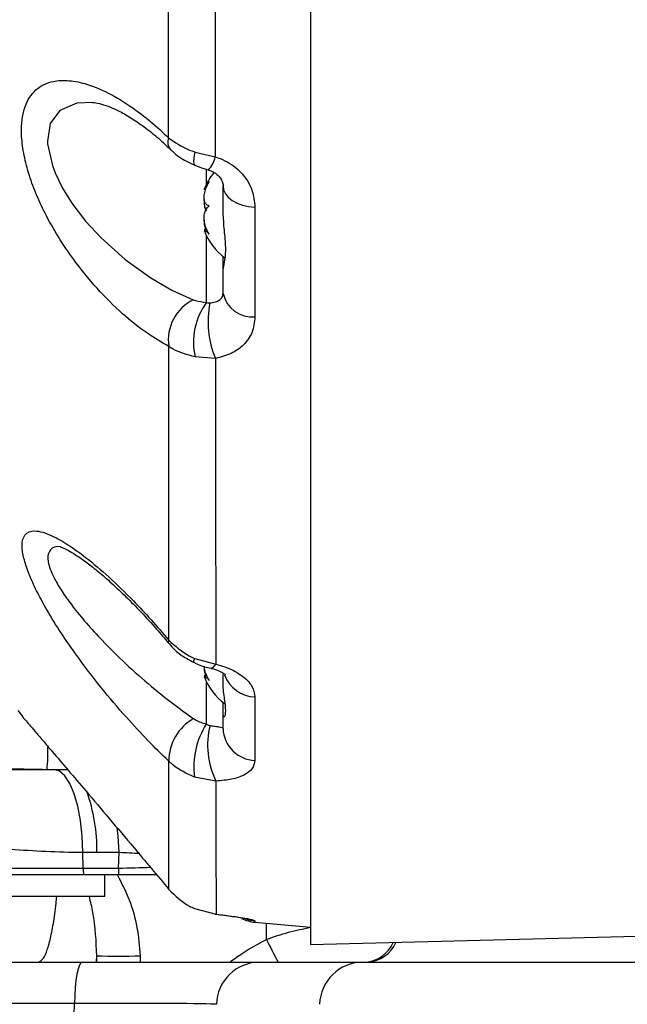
# Model space of a CAD drawing. Extents: x 0 to 16820, y 0 to 11880.
# Tile 20 of 84: x 8451 to 8520, y 6182 to 6295. Entities that reach past the tile are written whole.
import ezdxf

# ---------------------------------------------------------------- set-up
doc = ezdxf.new("R2010")
doc.units = 0
doc.header["$LTSCALE"] = 20
doc.layers.get('0').update_dxf_attribs({"linetype": 'CONTINUOUS'})
doc.styles.add('SLDTEXTSTYLE0', font='TXT', dxfattribs={"width": 0.605})
doc.dimstyles.new('SLDDIMSTYLE1', dxfattribs={"dimtxt": 100, "dimasz": 100, "dimexe": 0, "dimexo": 0.0625, "dimgap": 25, "dimtad": 1, "dimdec": 4, "dimlfac": 20, "dimzin": 12, "dimtxsty": 'SLDTEXTSTYLE0', "dimsah": 1, "dimcen": 0.09, "dimadec": 1, "dimazin": 3, "dimtfac": 1, "dimtofl": 0, "dimtmove": 0, "dimatfit": 3, "dimtolj": 1, "dimtzin": 12})

# ---------------------------------------------------------------- blocks, each defined once
blk = doc.blocks.new('_D_3')
at = {"color": 7, "linetype": 'CONTINUOUS'}
for p, q in [((8406, 6401.82), (13085.4, 6401.82)), ((4232.76, 5673.02), (3718.3, 5582.3))]:
    blk.add_line(p, q, dxfattribs=at)
blk.add_arc((8366, 6401.82), 4689.4, 190, 0, dxfattribs=at)
for points in [[(13055.4, 6401.82), (13039.33, 6301.99), (13069.33, 6301.67)], [(3747.84, 5587.51), (3751.51, 5486.46), (3781, 5491.99)]]:
    blk.add_solid(points, dxfattribs=at)
at = {"color": 7, "linetype": 'CONTINUOUS', "insert": (8621.93, 1846.3), "char_height": 100, "attachment_point": 1, "rotation": 5, "style": 'SLDTEXTSTYLE0'}
blk.add_mtext('170°', dxfattribs=at)

msp = doc.modelspace()

# ---------------------------------------------------------------- linework, layer by layer
at = {"color": 7, "linetype": 'CONTINUOUS'}
for p, q in [((8483.996929, 6401.8197952), (8483.996929, 6188.8197957)), ((8473.9969311, 6272.7510034), (8473.9969311, 6275.5533157)), ((8472.1671132, 6270.5413549), (8471.8506498, 6270.5413549)), ((8473.9969311, 6265.9417836), (8473.9969311, 6267.4940972)), ((8473.9969311, 6263.2773964), (8473.9969311, 6265.9417836)), ((8472.1671132, 6219.5413558), (8471.8506498, 6219.5413558)), ((8473.9969311, 6218.9488558), (8473.9969311, 6219.7067587)), ((8473.9969311, 6214.9975), (8473.9969311, 6216.4940982)), ((8450.524093, 6215.5891655), (8451.0972662, 6214.8735075)), ((8473.9969311, 6213.5075925), (8473.9969311, 6214.9975)), ((8473.9969311, 6214.9975), (8474.0000827, 6214.9433492)), ((8453.8752822, 6208.8197915), (8452.0924179, 6208.8197915)), ((8456.2325342, 6208.8197915), (8453.8752822, 6208.8197915)), ((8458.0338089, 6196.819797), (8462.0576812, 6196.819797)), ((8460.4969261, 6194.3197994), (8460.4969261, 6196.819797)), ((8460.4969261, 6194.3197994), (8435.4969276, 6194.3197994)), ((8470.7273034, 6192.9462402), (8473.1973497, 6192.300707)), ((8473.1048731, 6192.2997235), (8473.1973497, 6192.300707)), ((8477.6483042, 6191.3752256), (8483.996929, 6190.8197998)), ((8483.996929, 6188.8197957), (8554.7738982, 6190.6731574)), ((8444.6414946, 6186.8197916), (8457.8957347, 6186.8197916)), ((8457.8957347, 6186.8197916), (8478.1852527, 6186.8197916)), ((8478.1852527, 6186.8197916), (8489.994639, 6186.8197916)), ((8489.994639, 6186.8197916), (8674.6149374, 6186.8197916))]:
    msp.add_line(p, q, dxfattribs=at)
at = {"color": 8, "linetype": 'CONTINUOUS'}
for p, q in [((8470.8226634, 6279.4349043), (8473.102258, 6278.8827716)), ((8472.1016003, 6275.7633625), (8472.1016003, 6277.5277643)), ((8477.6483042, 6273.1163202), (8477.6483042, 6260.6034575)), ((8472.1016003, 6262.2374593), (8472.1016003, 6269.8762415)), ((8473.1276644, 6255.8394073), (8470.7967205, 6256.0155539)), ((8470.7578285, 6221.547529), (8473.1670035, 6220.8720742)), ((8472.1016003, 6214.0417545), (8472.1016003, 6218.8762276)), ((8477.6483042, 6217.1342222), (8477.6483042, 6209.8730652)), ((8456.2407, 6208.8171242), (8456.1615674, 6208.8197915)), ((8473.1805785, 6207.5159995), (8470.7439108, 6207.9564928)), ((8459.5770774, 6199.3431596), (8457.9694359, 6199.3525474)), ((8458.0016, 6197.5581197), (8457.9694359, 6199.3525474)), ((8462.1059982, 6199.3431596), (8459.5770774, 6199.3431596)), ((8462.0254723, 6197.5581197), (8462.1059982, 6199.3431596)), ((8458.0016, 6197.5581197), (8462.0254723, 6197.5581197)), ((8477.6483042, 6191.5334164), (8477.6483042, 6191.3752256)), ((8478.9502857, 6189.4225328), (8478.9729653, 6191.2593393)), ((8459.5777852, 6186.8197916), (8459.5609097, 6187.55199)), ((8464.5189581, 6187.55199), (8464.5358561, 6186.8197916)), ((8457.0039822, 6182.0814757), (8443.749742, 6182.0814757)), ((8456.9676979, 6180.8197795), (8457.0039822, 6182.0814757))]:
    msp.add_line(p, q, dxfattribs=at)
at = {"color": 8, "linetype": 'CONTINUOUS', "flags": 128}
for points in [[(8459.0666531, 6285.0970252), (8457.2783275, 6285.0112094), (8455.3297101, 6284.1910644), (8454.2149169, 6282.6820759), (8453.907953, 6280.6895076), (8453.9249031, 6280.3694008), (8454.4747634, 6277.882479), (8454.7996907, 6277.0395873), (8455.6474326, 6275.3145097), (8456.7186249, 6273.5949604), (8458.2835002, 6271.5426831), (8460.0468514, 6269.6179448), (8462.7919806, 6267.1526818), (8465.730199, 6265.0417684), (8468.1498943, 6263.6493443), (8470.5945862, 6262.5498323), (8470.5945862, 6262.5498323)], [(8470.8380936, 6277.8858615), (8470.7343293, 6277.9907061), (8470.6751419, 6278.300911), (8470.705138, 6278.7912188), (8470.8226634, 6279.4349043)], [(8473.9969311, 6275.5533157), (8474.0655063, 6275.1022725), (8474.2688997, 6274.6666817), (8474.6001227, 6274.2615043), (8475.0478206, 6273.900613), (8475.5966453, 6273.5964058), (8476.2277765, 6273.3592837), (8476.9195704, 6273.1974123), (8477.6483042, 6273.1163202)], [(8467.7966623, 6223.6250488), (8467.7320657, 6223.3897595), (8467.765422, 6223.2968508)], [(8472.5966467, 6220.4117475), (8472.6595221, 6220.4066066), (8472.8957875, 6220.5330281), (8473.1670035, 6220.8720742)], [(8457.9694359, 6199.3525474), (8457.8940285, 6201.2245356), (8457.6989947, 6203.0107228), (8457.3913081, 6204.6471535), (8456.9819955, 6206.0751913), (8456.4857123, 6207.2436808), (8455.9202356, 6208.1108092), (8455.3058309, 6208.6454777), (8454.664485, 6208.8285683)], [(8462.1059982, 6199.3431596), (8462.0108841, 6201.2178449), (8461.9067175, 6202.221453)], [(8476.450303, 6191.8290852), (8476.9195704, 6191.6659175), (8477.6483042, 6191.5334164)], [(8457.8957347, 6186.8197916), (8457.7272622, 6186.7299972), (8457.5648321, 6186.4638476), (8457.4142931, 6186.0308795), (8457.2810469, 6185.4466645), (8457.1698843, 6184.7321837), (8457.0847837, 6183.9130966), (8457.028815, 6183.0188183), (8457.0039822, 6182.0814757)]]:
    msp.add_lwpolyline(points, dxfattribs=at)
at = {"color": 7, "linetype": 'CONTINUOUS'}
for centre, radius, start, end in [((8365.9969283, 6401.8197952), 4157, 190, 170), ((8365.9969283, 6401.8197952), 1594, 190, 170), ((8478.3959101, 6272.7004061), 7, 141.076722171, 159.246019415), ((8478.3959101, 6272.9391843), 7, 200.796151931, 232.913123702), ((8478.3959101, 6221.9391843), 7, 200.796151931, 232.741521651), ((8452.0924194, 6348.8197952), 140, 263.724683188, 270), ((8477.9969283, 6195.3600066), 4, 242.345624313, 265)]:
    msp.add_arc(centre, radius, start, end, dxfattribs=at)
at = {"color": 8, "linetype": 'CONTINUOUS'}
for centre, radius, start, end in [((8468.9758467, 6280.5697711), 1.2961867, 158.114692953, 220.886571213), ((8470.0197727, 6279.5384909), 3.1514573, 316.758653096, 347.99080867), ((8472.9090306, 6257.9200414), 5.1760619, 116.56058551, 187.917703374), ((8477.331865, 6264.001366), 3.4126113, 192.248105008, 275.320475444), ((8478.3854628, 6257.671801), 7.7673782, 143.999015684, 192.311773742), ((8483.1690617, 6260.0522266), 10.8893299, 168.720802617, 202.760247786), ((8471.419638, 6221.0876555), 0.8059004, 145.205614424, 179.238705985), ((8477.8213135, 6221.0539966), 3.9235906, 200.623942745, 267.472743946), ((8473.3321367, 6209.8264947), 5.5308629, 119.240515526, 180.376763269), ((8479.554016, 6209.184949), 8.8953392, 146.907356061, 187.937981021), ((8481.6383781, 6211.6235629), 9.4024705, 166.190549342, 205.903708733), ((8477.7935896, 6213.6704361), 3.8001491, 182.455984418, 267.808962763), ((8428.1429984, 6211.0971633), 25.8328638, 354.942357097, 0.723751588), ((8439.4738543, 6199.6014275), 20.1048821, 359.263956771, 19.595103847), ((8472.2808928, 6197.8111809), 14.281535, 181.015303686, 183.980512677), ((8476.3245424, 6197.8120437), 14.3013245, 181.0173557, 183.978460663), ((8785.6896602, 6345.5238454), 344.1753385, 206.971787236, 207.459012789), ((8490.0275235, 6190.5614713), 3.7526459, 274.381303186, 336.545744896), ((8490.2789323, 6190.6321328), 3.8216206, 273.993578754, 335.966412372), ((8462.0399339, 6250.0595984), 62.5567475, 267.728864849, 272.271135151), ((8478.206712, 6181.8439366), 4.9759013, 90.247097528, 178.268480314), ((8490.0161058, 6181.8439366), 4.9759014, 90.247183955, 178.26848006)]:
    msp.add_arc(centre, radius, start, end, dxfattribs=at)
for centre, major_axis, ratio, start_param, end_param in [((8456.9945288, 6198.8197952), (14.9949454, -0.4501127), 0.0479420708, 1.0506643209, 1.2243837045), ((8456.9494198, 6197.8197952), (15.025425, 0.2258323), 0.0238899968, 5.056641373, 5.3349703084), ((8453.3993385, 6181.8197952), (20.012405, 0.1438453), 0.0119766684, 0.1336350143, 1.3896013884)]:
    msp.add_ellipse(centre, major_axis=major_axis, ratio=ratio, start_param=start_param, end_param=end_param, dxfattribs=at)
for points, knots in [([(8467.7730737, 6281.0529245), (8467.7726536, 6281.9465359), (8467.7705703, 6286.3773739), (8467.7658861, 6294.6054911), (8467.7622597, 6306.0336344), (8467.7575406, 6317.909281), (8467.7532114, 6326.143994), (8467.7510424, 6330.2697836)], [0, 0, 0, 0, 0.05884513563, 0.29177477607, 0.52562880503, 0.76232860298, 1, 1, 1, 1]), ([(8473.041424, 6330.0228415), (8473.046724, 6325.8666249), (8473.0573455, 6317.5372977), (8473.071413, 6305.4030954), (8473.0838886, 6293.5677493), (8473.09521, 6284.7923666), (8473.1009412, 6279.9868855), (8473.102258, 6278.8827716)], [0, 0, 0, 0, 0.2300867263, 0.4611086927, 0.6950262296, 0.9299288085, 1, 1, 1, 1]), ([(8467.7823124, 6257.2070359), (8466.9711653, 6257.6775269), (8465.3488218, 6258.6185373), (8462.7027977, 6260.7063717), (8459.9239834, 6263.3807799), (8457.3973853, 6266.3978878), (8455.3475863, 6269.3660959), (8453.8544605, 6271.9461644), (8452.6790904, 6274.4341211), (8451.8026719, 6276.7667467), (8451.2012754, 6279.0623345), (8450.9200345, 6281.1293625), (8450.9496073, 6282.8868893), (8451.2988784, 6284.769977), (8452.1071704, 6286.1862671), (8453.2659112, 6287.0760039), (8454.5101026, 6287.5690697), (8456.1395184, 6287.693571), (8458.3268297, 6287.2955598), (8460.8525503, 6286.2750378), (8463.4070801, 6284.7230995), (8465.7303469, 6282.9600802), (8467.0921872, 6281.6886222), (8467.7730737, 6281.0529245)], [0, 0, 0, 0, 0.0554134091, 0.1108301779, 0.1781091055, 0.2453192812, 0.2918036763, 0.3382380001, 0.3753564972, 0.4124385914, 0.4498752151, 0.4872793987, 0.5191874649, 0.551103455, 0.6120335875, 0.6457648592, 0.6795206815, 0.7299894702, 0.7805162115, 0.8438434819, 0.9072131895, 0.953608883, 1, 1, 1, 1]), ([(8467.7730737, 6281.0529245), (8468.4983599, 6280.5496749), (8469.4201828, 6279.9100555), (8470.5761962, 6279.5184058), (8470.8226634, 6279.4349043)], [0, 0, 0, 0, 0.7867955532, 1, 1, 1, 1]), ([(8473.102258, 6278.8827716), (8473.4784273, 6278.7479181), (8474.5893258, 6278.3496706), (8476.2215628, 6277.1029742), (8477.4503777, 6275.1823064), (8477.5850546, 6273.7765288), (8477.6483042, 6273.1163202)], [0, 0, 0, 0, 0.1366899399, 0.4036709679, 0.7199404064, 1, 1, 1, 1]), ([(8470.5945862, 6262.5498323), (8470.6793262, 6262.5194636), (8471.1211029, 6262.3611417), (8471.6633583, 6262.2927402), (8472.1016003, 6262.2374593)], [0, 0, 0, 0, 0.1918162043, 1, 1, 1, 1]), ([(8472.4900512, 6262.1820717), (8472.7028775, 6262.2110493), (8473.1535811, 6262.2724153), (8473.6231412, 6262.5166999), (8473.953262, 6262.862045), (8473.9808101, 6263.1240641), (8473.9969311, 6263.2773964)], [0, 0, 0, 0, 0.1856158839, 0.3930799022, 0.6448331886, 1, 1, 1, 1]), ([(8472.1016003, 6262.2374593), (8472.1955235, 6262.2102144), (8472.3159569, 6262.1752795), (8472.4586427, 6262.1808463), (8472.4900512, 6262.1820717)], [0, 0, 0, 0, 0.77987678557, 1, 1, 1, 1]), ([(8477.6483042, 6260.6034575), (8477.5819458, 6259.9759274), (8477.4590788, 6258.8140145), (8476.4446033, 6257.3743459), (8475.0172688, 6256.3119406), (8473.7566895, 6255.9967076), (8473.1276644, 6255.8394073)], [0, 0, 0, 0, 0.2892706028, 0.5356034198, 0.7682675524, 1, 1, 1, 1]), ([(8467.7966623, 6223.6250488), (8467.7958206, 6225.2692481), (8467.7941356, 6228.5610651), (8467.7913514, 6233.8422899), (8467.7898771, 6239.3052909), (8467.78824, 6244.9633093), (8467.7855563, 6250.9025805), (8467.7833937, 6255.1055635), (8467.7823124, 6257.2070359)], [0, 0, 0, 0, 0.1736204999, 0.3476019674, 0.5101017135, 0.6726028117, 0.8363028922, 1, 1, 1, 1]), ([(8470.7967205, 6256.0155539), (8469.9043962, 6256.2629181), (8468.7877048, 6256.5724799), (8467.9505206, 6257.1008709), (8467.7823124, 6257.2070359)], [0, 0, 0, 0, 0.7990786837, 1, 1, 1, 1]), ([(8473.1276644, 6255.8394073), (8473.1302964, 6253.6740075), (8473.1355602, 6249.3431965), (8473.1427253, 6243.1946963), (8473.1486014, 6237.3122051), (8473.1541399, 6231.5947858), (8473.1608492, 6226.0529158), (8473.1649505, 6222.6003221), (8473.1670035, 6220.8720742)], [0, 0, 0, 0, 0.1614293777, 0.3228596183, 0.485528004, 0.6481980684, 0.8239002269, 1, 1, 1, 1]), ([(8467.8013934, 6209.7901253), (8466.9971324, 6210.5661305), (8465.3885088, 6212.1182388), (8462.7661217, 6214.9560225), (8460.0142173, 6218.1989787), (8457.5028722, 6221.4828538), (8455.4507123, 6224.4595899), (8453.9471584, 6226.8809089), (8452.7640391, 6229.0496444), (8451.881819, 6230.9419923), (8451.2756593, 6232.6445179), (8450.9929243, 6234.0151056), (8451.0240688, 6235.0120712), (8451.3759814, 6235.8812551), (8452.1869915, 6236.200262), (8453.3457955, 6236.0042371), (8454.5943413, 6235.5267594), (8456.2309984, 6234.598744), (8458.4255672, 6233.0241031), (8460.95049, 6230.8825944), (8463.4898365, 6228.4188081), (8465.7878291, 6225.9765287), (8467.1270795, 6224.4088424), (8467.7966623, 6223.6250488)], [0, 0, 0, 0, 0.0554639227, 0.1109348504, 0.1777482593, 0.2444977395, 0.2913018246, 0.3380540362, 0.3752275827, 0.4123620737, 0.4498909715, 0.4873865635, 0.5192365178, 0.5510977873, 0.61176437, 0.6454403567, 0.6791353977, 0.7299028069, 0.7807307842, 0.8441967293, 0.9077010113, 0.9538534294, 1, 1, 1, 1]), ([(8455.4971619, 6234.2697679), (8455.4619951, 6234.2780685), (8454.8555956, 6234.4212012), (8454.2074885, 6234.0632416), (8453.9257829, 6233.3435708), (8454.0127474, 6232.3615871), (8454.2975466, 6231.5020336), (8454.9671137, 6230.1910807), (8455.6972162, 6228.9996519), (8456.8746032, 6227.3653507), (8458.3675924, 6225.5442519), (8460.4007965, 6223.3186675), (8462.8914232, 6220.868398), (8465.6088797, 6218.4738064), (8468.2163089, 6216.3735652), (8469.8217768, 6215.2290707), (8470.6304384, 6214.6525978)], [0, 0, 0, 0, 0.0057639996, 0.0993919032, 0.1831798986, 0.1951026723, 0.280271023, 0.3090095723, 0.3669371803, 0.4266781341, 0.5030625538, 0.5813746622, 0.6938383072, 0.809388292, 0.9039903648, 1, 1, 1, 1]), ([(8467.7966623, 6223.6250488), (8468.5242709, 6222.9587219), (8469.4210588, 6222.1374645), (8470.5456701, 6221.6411575), (8470.7578285, 6221.547529)], [0, 0, 0, 0, 0.8113496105, 1, 1, 1, 1]), ([(8473.1670035, 6220.8720742), (8473.5207578, 6220.7756206), (8474.606553, 6220.4795709), (8476.2216873, 6219.6406918), (8477.4503383, 6218.3994586), (8477.5850429, 6217.5385369), (8477.6483042, 6217.1342222)], [0, 0, 0, 0, 0.1300117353, 0.3990512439, 0.7177763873, 1, 1, 1, 1]), ([(8470.6304384, 6214.6525978), (8470.7046394, 6214.6039246), (8471.1344597, 6214.3219784), (8471.6637132, 6214.16863), (8472.1016003, 6214.0417545)], [0, 0, 0, 0, 0.1726326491, 1, 1, 1, 1]), ([(8472.1016003, 6214.0417545), (8472.1963474, 6213.9812608), (8472.3215389, 6213.9013291), (8472.4712737, 6213.8744173), (8472.5076867, 6213.8678728)], [0, 0, 0, 0, 0.7568167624, 1, 1, 1, 1]), ([(8472.5076867, 6213.8678728), (8472.7200269, 6213.8396133), (8473.1700342, 6213.7797237), (8473.6349561, 6213.7116563), (8473.9549012, 6213.6247684), (8473.9815441, 6213.5504903), (8473.9969311, 6213.5075925)], [0, 0, 0, 0, 0.1873092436, 0.3969598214, 0.651726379, 1, 1, 1, 1]), ([(8467.8077711, 6195.1272188), (8467.8076977, 6195.4611945), (8467.807551, 6196.1291535), (8467.8057836, 6197.8834349), (8467.8050443, 6200.1906947), (8467.8049318, 6203.0044818), (8467.8036048, 6206.178422), (8467.8021311, 6208.5853026), (8467.8013934, 6209.7901253)], [0, 0, 0, 0, 0.1719501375, 0.3439041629, 0.5178572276, 0.6918129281, 0.845729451, 1, 1, 1, 1]), ([(8470.7439108, 6207.9564928), (8469.8520621, 6208.363997), (8468.7631311, 6208.8615524), (8467.9487803, 6209.6478209), (8467.8013934, 6209.7901253)], [0, 0, 0, 0, 0.8190129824, 1, 1, 1, 1]), ([(8477.6483042, 6209.8730652), (8477.5854488, 6209.5399656), (8477.467457, 6208.914673), (8476.480799, 6208.1872855), (8475.0657204, 6207.6816866), (8473.8081066, 6207.5711536), (8473.1805785, 6207.5159995)], [0, 0, 0, 0, 0.2832911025, 0.5317923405, 0.7663722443, 1, 1, 1, 1]), ([(8473.1805785, 6207.5159995), (8473.1822036, 6206.2407969), (8473.1854578, 6203.6872279), (8473.1890885, 6200.3756644), (8473.191208, 6197.4779196), (8473.1935468, 6195.1121497), (8473.1965153, 6193.3095118), (8473.1970716, 6192.6369746), (8473.1973497, 6192.300707)], [0, 0, 0, 0, 0.1560623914, 0.3125119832, 0.4833545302, 0.6541932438, 0.8270971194, 1, 1, 1, 1]), ([(8457.9694359, 6199.3525474), (8457.969416, 6199.3525474), (8455.0229322, 6199.3525471), (8449.3370951, 6199.6613158), (8440.0998631, 6200.5885307), (8433.8387445, 6201.8204431), (8430.7082457, 6202.4363874)], [0, 0, 0, 0, 0.0000020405, 0.3026076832, 0.6513105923, 1, 1, 1, 1]), ([(8430.964881, 6197.5581197), (8433.5856242, 6197.5581197), (8439.394732, 6197.5581197), (8448.406019, 6197.5581197), (8454.8031066, 6197.5581197), (8458.0016, 6197.5581197)], [0, 0, 0, 0, 0.2912787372, 0.6456449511, 1, 1, 1, 1]), ([(8461.8898569, 6196.819797), (8462.380163, 6195.8688388), (8463.3693448, 6193.9503014), (8464.251764, 6190.8022522), (8464.4299371, 6188.6348799), (8464.5189581, 6187.55199)], [0, 0, 0, 0, 0.3296563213, 0.6650744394, 1, 1, 1, 1]), ([(8452.8637392, 6186.8197916), (8453.0190671, 6186.8735634), (8453.3341847, 6186.9826515), (8453.7896614, 6187.8638594), (8454.2210819, 6189.2513771), (8454.5964876, 6191.1666181), (8454.8544444, 6192.8938415), (8454.9543441, 6194.0595284), (8454.9766494, 6194.3197994)], [0, 0, 0, 0, 0.1874005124, 0.3801840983, 0.567430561, 0.7601248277, 0.9464414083, 1, 1, 1, 1]), ([(8459.5609097, 6187.55199), (8459.48971, 6189.1998275), (8459.3920078, 6191.4610373), (8458.855585, 6193.7098027), (8458.7100757, 6194.3197994)], [0, 0, 0, 0, 0.7287415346, 1, 1, 1, 1]), ([(8473.1973497, 6192.300707), (8473.5406203, 6192.2611554), (8474.614756, 6192.1373937), (8476.2215591, 6191.9022312), (8477.4503775, 6191.660281), (8477.5850543, 6191.5739576), (8477.6483042, 6191.5334164)], [0, 0, 0, 0, 0.1268326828, 0.3968750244, 0.7167466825, 1, 1, 1, 1]), ([(8478.9502857, 6189.4225328), (8479.7955862, 6189.7127435), (8481.4672621, 6190.2866676), (8483.1600949, 6190.6279393), (8483.996929, 6190.7966433)], [0, 0, 0, 0, 0.5056604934, 1, 1, 1, 1]), ([(8474.7870652, 6186.8197916), (8475.2515646, 6187.1612645), (8476.5725607, 6188.1323838), (8478.0150295, 6188.9150646), (8478.9502857, 6189.4225328)], [0, 0, 0, 0, 0.3516281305, 1, 1, 1, 1]), ([(8459.5609097, 6187.55199), (8459.5580459, 6187.5298783), (8459.5227456, 6187.2573216), (8459.483053, 6187.0293076), (8459.4465805, 6186.8197916)], [0, 0, 0, 0, 0.0811269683, 1, 1, 1, 1])]:
    msp.add_open_spline(points, degree=3, knots=knots, dxfattribs=at)
at = {"color": 7, "linetype": 'CONTINUOUS'}
for points, knots in [([(8459.0673683, 6285.0894628), (8459.1324872, 6285.0886631), (8459.3762995, 6285.0856687), (8460.0829167, 6284.9385244), (8461.1251346, 6284.5847063), (8462.3881683, 6283.9913717), (8463.8120241, 6283.1526935), (8465.3743018, 6282.0353093), (8466.7889409, 6280.882186), (8467.6652689, 6280.0194479), (8467.9911075, 6279.6986623)], [0, 0, 0, 0, 0.0457160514, 0.1711660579, 0.3034591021, 0.441326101, 0.5889921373, 0.7444213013, 0.9049700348, 1, 1, 1, 1]), ([(8468.0069996, 6279.7330467), (8468.1090752, 6279.6288497), (8468.570554, 6279.1577798), (8469.5004232, 6278.4910196), (8470.4121927, 6278.093883), (8470.8389429, 6277.9080047)], [0, 0, 0, 0, 0.131252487, 0.5933860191, 1, 1, 1, 1]), ([(8470.8433239, 6277.9029159), (8470.9825929, 6277.8414126), (8471.452667, 6277.6338208), (8471.9582952, 6277.4901878), (8472.3141206, 6277.389109)], [0, 0, 0, 0, 0.296270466, 1, 1, 1, 1]), ([(8472.3217277, 6277.3772551), (8472.3231935, 6277.3769554), (8472.5277189, 6277.335134), (8472.9055209, 6277.1468939), (8473.4124861, 6276.8101042), (8473.7500541, 6276.4132157), (8473.9453923, 6276.009312), (8474.0065658, 6275.7447898), (8473.9931181, 6275.5590003), (8473.9912538, 6275.5332439)], [0, 0, 0, 0, 0.0009379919, 0.1308824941, 0.2807259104, 0.4755569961, 0.6876857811, 0.9567031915, 1, 1, 1, 1]), ([(8472.4042503, 6273.2585965), (8472.2563596, 6273.3267722), (8472.0001529, 6273.4448801), (8471.8306064, 6273.9172654), (8471.8246466, 6274.4741876), (8471.9676587, 6275.1136344), (8472.1812308, 6275.6472086), (8472.3495652, 6275.9484908), (8472.4042503, 6276.0463654)], [0, 0, 0, 0, 0.2356031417, 0.4081603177, 0.5811644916, 0.7450793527, 0.9171864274, 1, 1, 1, 1]), ([(8472.4042503, 6276.0463654), (8472.2573237, 6275.8390477), (8472.0027637, 6275.4798562), (8471.8247672, 6275.1544388), (8471.8420938, 6275.1185594), (8471.8506498, 6275.100842)], [0, 0, 0, 0, 0.4086299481, 0.7079780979, 1, 1, 1, 1]), ([(8471.8543975, 6274.0009426), (8471.8449165, 6273.8026784), (8471.8253715, 6273.3939551), (8471.9310774, 6272.9558579), (8472.0600593, 6272.7823444), (8472.1016003, 6272.7264611)], [0, 0, 0, 0, 0.3897413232, 0.803454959, 1, 1, 1, 1]), ([(8472.4042503, 6270.0320183), (8472.2563546, 6270.30881), (8472.0001105, 6270.7883792), (8471.8306185, 6271.5756447), (8471.8246445, 6272.2281176), (8471.967683, 6272.7674843), (8472.1811979, 6273.0906243), (8472.3495634, 6273.2174139), (8472.4042503, 6273.2585965)], [0, 0, 0, 0, 0.2355583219, 0.4081282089, 0.5811216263, 0.7450476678, 0.9171886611, 1, 1, 1, 1]), ([(8473.9969311, 6265.9417836), (8474.0073223, 6266.0217945), (8474.0372755, 6266.2524309), (8474.2597187, 6267.0946191), (8474.3576116, 6268.6630154), (8474.1122605, 6270.6641787), (8474.0341088, 6272.0782921), (8473.9969311, 6272.7510034)], [0, 0, 0, 0, 0.10848419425, 0.31271251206, 0.5585123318, 0.78997885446, 1, 1, 1, 1]), ([(8471.8543975, 6271.6386466), (8471.8426071, 6271.4787022), (8471.8184311, 6271.1507408), (8471.9267447, 6270.7477897), (8471.9822345, 6270.5413549)], [0, 0, 0, 0, 0.48769268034, 1, 1, 1, 1]), ([(8471.8506498, 6270.5387472), (8471.8505931, 6270.5396137), (8471.8485429, 6270.5709153), (8471.979028, 6270.4588348), (8472.179972, 6270.2648741), (8472.3492533, 6270.0891186), (8472.4042503, 6270.0320183)], [0, 0, 0, 0, 0.0110220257, 0.398130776, 0.8044616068, 1, 1, 1, 1]), ([(8455.3700401, 6234.3018352), (8455.3659452, 6234.3023391), (8455.3231329, 6234.3076083), (8455.4988302, 6234.2704679), (8455.8648349, 6234.1163618), (8456.5100014, 6233.7849872), (8457.3827489, 6233.2433732), (8458.4829059, 6232.4646262), (8459.7915579, 6231.4284215), (8461.2799674, 6230.1339292), (8462.9089972, 6228.5969873), (8464.6356494, 6226.8357126), (8466.2717317, 6225.0589134), (8467.3089087, 6223.826134), (8467.7586121, 6223.2916205)], [0, 0, 0, 0, 0.00562329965, 0.05879262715, 0.11939051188, 0.18933847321, 0.26807869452, 0.35690369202, 0.45457587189, 0.560138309, 0.67202304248, 0.78851934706, 0.90830535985, 1, 1, 1, 1]), ([(8467.7772237, 6223.3123927), (8467.8879447, 6223.1745916), (8468.3349046, 6222.6183146), (8469.2653122, 6221.8215055), (8470.1804693, 6221.3443336), (8470.617087, 6221.1166768)], [0, 0, 0, 0, 0.1468948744, 0.5929870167, 1, 1, 1, 1]), ([(8470.6173403, 6221.1141287), (8470.6834251, 6221.0775627), (8471.1954427, 6220.7942535), (8471.8803524, 6220.5814384), (8472.486268, 6220.4438935), (8472.6001112, 6220.4180507)], [0, 0, 0, 0, 0.1074224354, 0.8322969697, 1, 1, 1, 1]), ([(8471.8544124, 6220.6399886), (8471.8425714, 6220.4796291), (8471.8183272, 6220.1512947), (8471.9267604, 6219.7477883), (8471.9822345, 6219.5413558)], [0, 0, 0, 0, 0.4884032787, 1, 1, 1, 1]), ([(8472.4042503, 6219.0320192), (8472.2608646, 6219.3067759), (8472.0124319, 6219.7828244), (8471.8535481, 6220.3768323), (8471.8543143, 6220.6163089), (8471.85439, 6220.6399886)], [0, 0, 0, 0, 0.5515691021, 0.9556586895, 1, 1, 1, 1]), ([(8471.8506498, 6219.5387481), (8471.8505931, 6219.5396147), (8471.8485429, 6219.5709064), (8471.9791278, 6219.4587477), (8472.1799263, 6219.2649205), (8472.3492503, 6219.0891223), (8472.4042503, 6219.0320192)], [0, 0, 0, 0, 0.01102220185, 0.39800294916, 0.80445848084, 1, 1, 1, 1]), ([(8472.5994704, 6220.4058616), (8472.6290824, 6220.4005732), (8472.95222, 6220.3428646), (8473.4663988, 6220.1486003), (8474.0083795, 6219.8901314), (8474.2576071, 6219.6994693), (8474.2649414, 6219.6898287), (8474.2683632, 6219.6853308)], [0, 0, 0, 0, 0.0262197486, 0.2861206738, 0.5511253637, 0.7905736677, 1, 1, 1, 1]), ([(8474.1025059, 6214.9081825), (8474.1265961, 6214.8869095), (8474.2094177, 6214.8137736), (8474.3675883, 6215.4673085), (8474.1910853, 6216.7831906), (8474.0046988, 6218.1041616), (8473.9976775, 6218.8676912), (8473.9969311, 6218.9488558)], [0, 0, 0, 0, 0.1172055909, 0.4029496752, 0.6850566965, 0.9665209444, 1, 1, 1, 1]), ([(8453.8752822, 6208.8197915), (8451.0553087, 6208.8686284), (8445.4019814, 6208.9665339), (8437.0288393, 6209.7596333), (8428.7758696, 6211.0055122), (8420.7629229, 6212.7551758), (8414.4212845, 6214.4517341), (8410.8492377, 6215.7132707), (8409.8001396, 6216.0837798)], [0, 0, 0, 0, 0.18733320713, 0.37555527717, 0.55940917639, 0.74408878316, 0.924839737, 1, 1, 1, 1]), ([(8451.0766728, 6214.8570119), (8451.07389, 6214.8602737), (8451.0663246, 6214.8691414), (8451.4212257, 6214.4534814), (8452.2186596, 6213.5198858), (8453.3803015, 6212.1602026), (8454.6242778, 6210.7040006), (8456.2677252, 6208.7791929), (8458.4558903, 6206.2122578), (8460.9898916, 6203.2308832), (8463.5170199, 6200.242515), (8465.8139324, 6197.5125402), (8467.1401188, 6195.9259621), (8467.8077711, 6195.1272188)], [0, 0, 0, 0, 0.0376348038, 0.1023169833, 0.2234413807, 0.2901027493, 0.3581017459, 0.4585849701, 0.5619601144, 0.6872454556, 0.8161974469, 0.9074668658, 1, 1, 1, 1]), ([(8430.9980361, 6196.819797), (8434.1190725, 6196.819797), (8443.11613, 6196.819797), (8452.1401672, 6196.819797), (8458.0338089, 6196.819797)], [0, 0, 0, 0, 0.3468952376, 1, 1, 1, 1]), ([(8462.0576812, 6196.819797), (8462.8344428, 6196.819797), (8464.3820414, 6196.819797), (8465.7233359, 6196.819797), (8466.3914157, 6196.819797)], [0, 0, 0, 0, 0.5019140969, 1, 1, 1, 1]), ([(8467.8077711, 6195.1272188), (8468.5364822, 6194.4150516), (8469.4215225, 6193.5501044), (8470.5312811, 6193.0368916), (8470.7273034, 6192.9462402)], [0, 0, 0, 0, 0.823364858, 1, 1, 1, 1]), ([(8473.1049774, 6192.2989039), (8473.1376584, 6192.2955613), (8473.5866522, 6192.2496376), (8474.3701236, 6192.1497898), (8475.3677981, 6192.0120369), (8476.1150092, 6191.8877759), (8476.5290236, 6191.8100755), (8476.7094415, 6191.7628235), (8476.6717184, 6191.774181), (8476.669216, 6191.7749344)], [0, 0, 0, 0, 0.0165216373, 0.226985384, 0.4388434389, 0.6544641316, 0.8432734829, 0.9896032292, 1, 1, 1, 1])]:
    msp.add_open_spline(points, degree=3, knots=knots, dxfattribs=at)

# ---------------------------------------------------------------- dimensions: what is measured, and where the dimension line sits
dim = msp.add_angular_dim_2l(base=(8774.7050665, 1730.2643988), line1=((4272.1510991, 5679.9643207), (6796.21337, 6125.0246)), line2=((7345.1676267, 6401.8197952), (8365.9969283, 6401.8197952)), dimstyle='SLDDIMSTYLE1', dxfattribs=at)
dim.commit()
dim.dimension.update_dxf_attribs({"geometry": '_D_3', "text_midpoint": (8774.7050665, 1730.2643988), "dimtype": 162})

doc.saveas('drawing.dxf')
